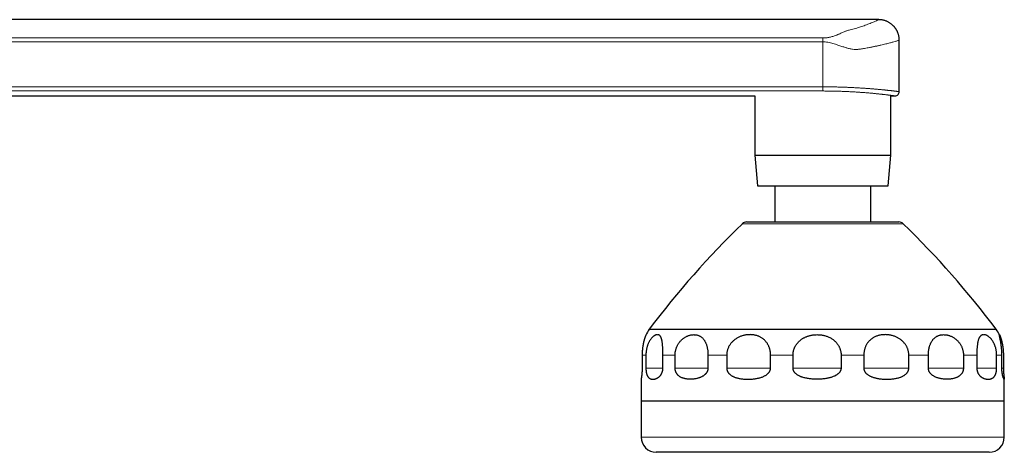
# Model space of a CAD drawing. Header units: millimetres. Extents: x 8 to 1323, y 12 to 708.
# Tile 2 of 44: x 210 to 372, y 522 to 593. Entities that reach past the tile are written whole.
import ezdxf

# ---------------------------------------------------------------- set-up
doc = ezdxf.new("R2010")
doc.units = ezdxf.units.MM

msp = doc.modelspace()

# ---------------------------------------------------------------- linework, layer by layer
at = {"color": 7, "linetype": 'Continuous', "lineweight": 30}
for p, q in [((351.6, 593.31), (56, 593.31)), ((355, 581.41), (355, 589.91)), ((56, 580.71), (331.12, 580.71)), ((331.12, 580.71), (331.12, 570.89)), ((353.59, 570.89), (353.59, 580.71)), ((353.59, 580.71), (354.3, 580.71)), ((331.12, 570.89), (331.56, 565.86)), ((331.12, 570.89), (331.16, 570.89)), ((331.16, 570.89), (353.59, 570.89)), ((353.15, 565.86), (353.59, 570.89)), ((331.56, 565.86), (331.59, 565.86)), ((331.59, 565.86), (353.15, 565.86)), ((334.43, 565.86), (334.43, 559.86)), ((350.28, 559.86), (350.28, 565.86)), ((329.76, 559.86), (350.97, 559.86)), ((350.97, 559.86), (354.95, 559.86)), ((313.68, 542.12), (361.98, 542.12)), ((361.98, 542.12), (371.03, 542.12)), ((312.51, 537.86), (312.51, 535.69)), ((313.13, 537.86), (313.13, 535.69)), ((315.94, 535.69), (315.94, 537.86)), ((317.95, 535.69), (317.95, 537.86)), ((323.39, 537.86), (323.39, 535.69)), ((326.49, 537.86), (326.49, 535.69)), ((333.73, 535.69), (333.73, 537.86)), ((337.44, 535.69), (337.44, 537.86)), ((345.38, 537.86), (345.38, 535.69)), ((349.14, 537.86), (349.14, 535.69)), ((356.57, 535.69), (356.57, 537.86)), ((359.8, 535.69), (359.8, 537.86)), ((365.6, 537.86), (365.6, 535.69)), ((367.81, 537.86), (367.81, 535.69)), ((371.09, 535.69), (371.09, 537.86)), ((371.95, 535.69), (371.95, 537.86)), ((372.2, 537.86), (372.2, 535.69)), ((312.36, 533.9), (312.36, 530.28)), ((372.35, 530.28), (372.35, 533.9)), ((312.35, 530.28), (312.35, 524.28)), ((312.35, 530.28), (362.88, 530.28)), ((362.88, 530.28), (372.35, 530.28)), ((372.35, 524.28), (372.35, 530.28)), ((361.17, 521.78), (314.85, 521.78)), ((369.85, 521.78), (361.17, 521.78))]:
    msp.add_line(p, q, dxfattribs=at)
at = {"color": 8, "linetype": 'Continuous', "lineweight": 0}
for p, q in [((342.35, 589.66), (48.59, 589.66)), ((49.22, 590.28), (342.35, 590.28)), ((342.35, 589.66), (342.35, 582.21)), ((48.59, 582.21), (342.35, 582.21)), ((342.35, 581.52), (49.58, 581.52)), ((342.35, 582.21), (342.35, 581.52)), ((329.06, 559.58), (351.45, 559.58)), ((351.45, 559.58), (355.65, 559.58)), ((313.13, 537.86), (312.51, 537.86)), ((317.95, 537.86), (315.94, 537.86)), ((323.39, 537.86), (326.49, 537.86)), ((333.73, 537.86), (337.44, 537.86)), ((349.14, 537.86), (345.38, 537.86)), ((359.8, 537.86), (356.57, 537.86)), ((365.6, 537.86), (367.81, 537.86)), ((371.95, 537.86), (371.09, 537.86)), ((313.13, 535.69), (315.94, 535.69)), ((323.39, 535.69), (317.95, 535.69)), ((326.49, 535.69), (333.73, 535.69)), ((345.38, 535.69), (337.44, 535.69)), ((349.14, 535.69), (356.57, 535.69)), ((365.6, 535.69), (359.8, 535.69)), ((367.81, 535.69), (371.09, 535.69)), ((372.2, 535.69), (371.95, 535.69)), ((312.35, 524.28), (362.88, 524.28)), ((362.88, 524.28), (372.35, 524.28))]:
    msp.add_line(p, q, dxfattribs=at)
at = {"color": 7, "linetype": 'Continuous', "lineweight": 30}
for centre, radius, start, end in [((354.3, 581.41), 0.7, 269.9144, 0.0042), ((329.76, 558.86), 1, 90, 134.1724), ((354.95, 558.86), 1, 45.8276, 90), ((433.59, 451.99), 150, 134.1724, 143.0709), ((251.12, 451.99), 150, 36.9291, 45.8276), ((319.86, 537.86), 7.5, 145.4421, 154.0544), ((364.85, 537.86), 7.5, 25.9456, 34.5579), ((314.85, 524.28), 2.5, 180, 270), ((369.85, 524.28), 2.5, 270, 0)]:
    msp.add_arc(centre, radius, start, end, dxfattribs=at)
at = {"color": 8, "linetype": 'Continuous', "lineweight": 0}
for points, knots in [([(342.35, 590.28), (342.54, 590.28), (342.93, 590.3), (343.39, 590.38), (343.76, 590.46), (344.03, 590.54), (344.31, 590.63), (344.55, 590.72), (344.77, 590.8), (344.98, 590.89), (345.21, 591), (345.47, 591.12), (345.73, 591.24), (345.97, 591.34), (346.17, 591.42), (346.44, 591.52), (346.83, 591.62), (347.33, 591.74), (347.77, 591.86), (348.2, 591.99), (348.61, 592.12), (349, 592.25), (349.39, 592.39), (349.8, 592.54), (350.19, 592.69), (350.54, 592.84), (350.84, 592.96), (351.13, 593.09), (351.39, 593.21), (351.57, 593.29), (351.59, 593.3), (351.6, 593.31)], [0, 0, 0, 0, 0.033704, 0.069357, 0.087627, 0.106821, 0.127056, 0.148431, 0.164277, 0.181293, 0.200964, 0.225686, 0.251646, 0.273462, 0.290872, 0.303893, 0.343198, 0.37558, 0.411226, 0.446595, 0.481462, 0.516642, 0.55224, 0.59887, 0.645426, 0.69212, 0.739167, 0.78673, 0.858124, 0.929235, 1, 1, 1, 1]), ([(355, 589.91), (355, 589.9), (354.99, 589.9), (354.9, 589.88), (354.76, 589.84), (354.56, 589.78), (354.29, 589.7), (353.92, 589.6), (353.41, 589.46), (352.75, 589.29), (352.16, 589.15), (351.71, 589.05), (351.49, 589), (351.27, 588.95), (351.04, 588.9), (350.8, 588.85), (350.56, 588.8), (350.32, 588.75), (349.89, 588.67), (349.32, 588.57), (348.74, 588.47), (348.37, 588.42), (348.18, 588.4), (348.02, 588.39), (347.88, 588.38), (347.64, 588.38), (347.26, 588.42), (346.74, 588.52), (346.21, 588.67), (345.64, 588.85), (345.05, 589.04), (344.49, 589.23), (344.04, 589.37), (343.62, 589.49), (343.2, 589.58), (342.77, 589.65), (342.49, 589.65), (342.35, 589.66)], [0, 0, 0, 0, 0.040541, 0.082457, 0.125001, 0.168188, 0.212032, 0.262706, 0.319254, 0.381689, 0.45002, 0.466121, 0.482224, 0.498328, 0.514433, 0.530539, 0.546646, 0.562754, 0.578862, 0.629015, 0.668194, 0.680796, 0.691646, 0.700746, 0.708102, 0.713724, 0.740443, 0.770802, 0.798226, 0.826367, 0.863212, 0.893057, 0.91675, 0.934301, 0.958201, 0.980052, 1, 1, 1, 1]), ([(342.35, 582.21), (342.44, 582.21), (342.61, 582.21), (342.88, 582.21), (343.14, 582.21), (343.4, 582.2), (343.66, 582.2), (343.92, 582.2), (344.18, 582.19), (344.44, 582.19), (344.7, 582.18), (344.97, 582.17), (345.23, 582.17), (345.49, 582.16), (345.75, 582.15), (346.01, 582.14), (346.27, 582.13), (346.52, 582.12), (346.77, 582.11), (347.01, 582.1), (347.25, 582.09), (347.52, 582.07), (347.81, 582.06), (348.13, 582.04), (348.44, 582.02), (348.75, 582), (349.05, 581.98), (349.33, 581.96), (349.57, 581.95), (349.79, 581.93), (350.01, 581.91), (350.22, 581.9), (350.42, 581.88), (350.62, 581.86), (350.82, 581.85), (351.04, 581.83), (351.27, 581.81), (351.52, 581.79), (351.76, 581.76), (351.99, 581.74), (352.22, 581.72), (352.42, 581.7), (352.6, 581.68), (352.75, 581.67), (352.91, 581.65), (353.05, 581.63), (353.19, 581.62), (353.32, 581.6), (353.45, 581.59), (353.58, 581.58), (353.7, 581.56), (353.81, 581.55), (353.92, 581.54), (354.03, 581.52), (354.13, 581.51), (354.22, 581.5), (354.31, 581.49), (354.4, 581.48), (354.48, 581.47), (354.55, 581.46), (354.62, 581.45), (354.69, 581.45), (354.74, 581.44), (354.79, 581.43), (354.84, 581.43), (354.88, 581.42), (354.92, 581.42), (354.96, 581.41), (354.98, 581.41), (355, 581.41), (355.01, 581.41), (355, 581.41), (355, 581.41)], [0, 0, 0, 0, 0.013101, 0.026202, 0.039326, 0.05245, 0.065642, 0.078835, 0.092051, 0.105266, 0.118747, 0.132227, 0.145733, 0.159238, 0.172817, 0.186397, 0.200002, 0.213607, 0.226708, 0.239809, 0.252933, 0.266056, 0.283785, 0.301518, 0.319248, 0.337102, 0.354961, 0.372815, 0.386388, 0.399961, 0.413559, 0.427156, 0.440323, 0.45349, 0.46668, 0.479869, 0.497688, 0.51551, 0.533328, 0.551274, 0.569222, 0.587167, 0.60081, 0.614452, 0.62812, 0.641787, 0.654995, 0.668203, 0.681433, 0.694664, 0.707964, 0.721264, 0.734587, 0.74791, 0.761502, 0.775094, 0.788711, 0.802328, 0.816021, 0.829714, 0.843432, 0.857151, 0.870287, 0.883423, 0.896582, 0.909741, 0.927523, 0.945308, 0.963089, 0.980999, 0.998913, 1, 1, 1, 1]), ([(354.3, 580.71), (354.3, 580.71), (354.3, 580.71), (354.29, 580.71), (354.27, 580.71), (354.24, 580.71), (354.2, 580.72), (354.15, 580.73), (354.09, 580.73), (354.03, 580.74), (353.95, 580.75), (353.87, 580.76), (353.77, 580.78), (353.67, 580.79), (353.55, 580.8), (353.43, 580.82), (353.3, 580.84), (353.16, 580.85), (353.01, 580.87), (352.85, 580.89), (352.69, 580.91), (352.52, 580.93), (352.34, 580.95), (352.16, 580.97), (351.96, 580.99), (351.75, 581.01), (351.54, 581.04), (351.31, 581.06), (351.08, 581.08), (350.85, 581.11), (350.61, 581.13), (350.37, 581.15), (350.12, 581.17), (349.86, 581.2), (349.6, 581.22), (349.33, 581.24), (349.05, 581.26), (348.76, 581.28), (348.47, 581.3), (348.17, 581.32), (347.87, 581.34), (347.57, 581.36), (347.26, 581.38), (346.96, 581.39), (346.65, 581.41), (346.34, 581.43), (346.03, 581.44), (345.71, 581.45), (345.38, 581.46), (345.05, 581.47), (344.72, 581.48), (344.38, 581.49), (344.04, 581.5), (343.7, 581.51), (343.36, 581.51), (343.03, 581.51), (342.69, 581.51), (342.47, 581.52), (342.35, 581.52)], [0, 0, 0, 0, 0.012466, 0.030778, 0.049094, 0.067406, 0.08502, 0.102637, 0.12025, 0.137986, 0.155725, 0.173461, 0.191581, 0.209706, 0.227826, 0.246079, 0.264336, 0.282589, 0.300231, 0.317876, 0.335517, 0.353281, 0.371048, 0.388811, 0.406959, 0.425111, 0.443259, 0.46154, 0.479825, 0.498106, 0.515782, 0.533461, 0.551136, 0.568935, 0.586738, 0.604537, 0.622729, 0.640924, 0.659116, 0.677444, 0.695776, 0.714104, 0.731651, 0.749201, 0.766748, 0.784419, 0.802094, 0.819765, 0.837831, 0.855901, 0.873967, 0.892171, 0.910379, 0.928583, 0.946408, 0.964233, 0.982116, 1, 1, 1, 1])]:
    msp.add_open_spline(points, degree=3, knots=knots, dxfattribs=at)
at = {"color": 7, "linetype": 'Continuous', "lineweight": 30}
for points, knots in [([(355, 589.91), (355, 589.97), (355, 590.11), (354.98, 590.31), (354.95, 590.51), (354.91, 590.69), (354.87, 590.87), (354.81, 591.03), (354.75, 591.19), (354.69, 591.33), (354.63, 591.47), (354.56, 591.59), (354.5, 591.7), (354.43, 591.8), (354.37, 591.88), (354.31, 591.96), (354.25, 592.04), (354.18, 592.12), (354.1, 592.21), (354, 592.32), (353.89, 592.42), (353.76, 592.53), (353.62, 592.65), (353.46, 592.76), (353.28, 592.86), (353.11, 592.96), (352.92, 593.04), (352.73, 593.12), (352.52, 593.18), (352.3, 593.24), (352.07, 593.28), (351.84, 593.3), (351.68, 593.3), (351.6, 593.31)], [0, 0, 0, 0, 0.038675, 0.076443, 0.113148, 0.148644, 0.182799, 0.215491, 0.246614, 0.276074, 0.303791, 0.329699, 0.353741, 0.375873, 0.396059, 0.414272, 0.431222, 0.44991, 0.473795, 0.500366, 0.529604, 0.561474, 0.59592, 0.632865, 0.672208, 0.708498, 0.746418, 0.785842, 0.826629, 0.868619, 0.911637, 0.955497, 1, 1, 1, 1]), ([(313.11, 541.14), (313.11, 541.14), (313.1, 541.12), (313.09, 541.09), (313.06, 541.04), (313.04, 540.98), (313.02, 540.91), (312.99, 540.84), (312.96, 540.76), (312.93, 540.67), (312.9, 540.56), (312.86, 540.45), (312.83, 540.35), (312.81, 540.24), (312.78, 540.15), (312.76, 540.05), (312.73, 539.95), (312.71, 539.85), (312.69, 539.73), (312.67, 539.62), (312.65, 539.5), (312.63, 539.38), (312.61, 539.26), (312.59, 539.13), (312.57, 539), (312.56, 538.87), (312.55, 538.73), (312.53, 538.59), (312.53, 538.45), (312.52, 538.3), (312.51, 538.16), (312.51, 538.01), (312.51, 537.91), (312.51, 537.86)], [0, 0, 0, 0, 0.011343, 0.05155, 0.091756, 0.131028, 0.170299, 0.209892, 0.249483, 0.290183, 0.330882, 0.372015, 0.413146, 0.441712, 0.470278, 0.499023, 0.527767, 0.557106, 0.586445, 0.616007, 0.645568, 0.674142, 0.702716, 0.731521, 0.760326, 0.789894, 0.819462, 0.849309, 0.879156, 0.909176, 0.939271, 0.969597, 1, 1, 1, 1]), ([(315.94, 537.86), (315.94, 537.93), (315.94, 538.07), (315.94, 538.27), (315.93, 538.47), (315.93, 538.67), (315.92, 538.87), (315.91, 539.06), (315.9, 539.24), (315.89, 539.42), (315.88, 539.59), (315.86, 539.76), (315.84, 539.92), (315.82, 540.07), (315.79, 540.22), (315.76, 540.35), (315.73, 540.48), (315.69, 540.6), (315.65, 540.72), (315.6, 540.82), (315.55, 540.92), (315.49, 541), (315.43, 541.07), (315.35, 541.14), (315.27, 541.18), (315.18, 541.21), (315.09, 541.23), (315, 541.23), (314.91, 541.22), (314.81, 541.2), (314.71, 541.16), (314.6, 541.11), (314.5, 541.04), (314.39, 540.96), (314.27, 540.86), (314.16, 540.75), (314.05, 540.63), (313.94, 540.49), (313.83, 540.34), (313.74, 540.19), (313.65, 540.03), (313.57, 539.86), (313.49, 539.69), (313.41, 539.5), (313.35, 539.3), (313.29, 539.1), (313.24, 538.89), (313.2, 538.67), (313.17, 538.46), (313.15, 538.25), (313.13, 538.06), (313.13, 537.93), (313.13, 537.86)], [0, 0, 0, 0, 0.017576, 0.035216, 0.052879, 0.070522, 0.088101, 0.105646, 0.123246, 0.140868, 0.158476, 0.176026, 0.19415, 0.212322, 0.230514, 0.248695, 0.266826, 0.287153, 0.30753, 0.32793, 0.348317, 0.368652, 0.392121, 0.415653, 0.439209, 0.462747, 0.486221, 0.508276, 0.530401, 0.552558, 0.574711, 0.596828, 0.618879, 0.641288, 0.663795, 0.686342, 0.708877, 0.731355, 0.753744, 0.773212, 0.792745, 0.812295, 0.831816, 0.851274, 0.870826, 0.89046, 0.910117, 0.929743, 0.949287, 0.966185, 0.983102, 1, 1, 1, 1]), ([(317.95, 537.86), (317.95, 537.93), (317.96, 538.07), (317.97, 538.27), (318, 538.47), (318.05, 538.67), (318.1, 538.87), (318.17, 539.06), (318.24, 539.24), (318.32, 539.42), (318.42, 539.59), (318.52, 539.76), (318.63, 539.92), (318.75, 540.07), (318.88, 540.22), (319.01, 540.35), (319.16, 540.48), (319.31, 540.6), (319.47, 540.72), (319.64, 540.82), (319.81, 540.92), (319.99, 541), (320.17, 541.07), (320.37, 541.14), (320.57, 541.18), (320.76, 541.21), (320.95, 541.23), (321.13, 541.23), (321.3, 541.22), (321.47, 541.2), (321.64, 541.16), (321.8, 541.11), (321.95, 541.04), (322.1, 540.96), (322.25, 540.86), (322.39, 540.75), (322.52, 540.63), (322.64, 540.49), (322.75, 540.34), (322.85, 540.19), (322.94, 540.03), (323.02, 539.86), (323.09, 539.69), (323.15, 539.5), (323.21, 539.3), (323.26, 539.1), (323.3, 538.89), (323.34, 538.67), (323.36, 538.46), (323.38, 538.25), (323.39, 538.06), (323.39, 537.93), (323.39, 537.86)], [0, 0, 0, 0, 0.017576, 0.035216, 0.052879, 0.070522, 0.088101, 0.105646, 0.123246, 0.140868, 0.158476, 0.176026, 0.19415, 0.212322, 0.230514, 0.248695, 0.266826, 0.287153, 0.30753, 0.32793, 0.348317, 0.368652, 0.392121, 0.415653, 0.439209, 0.462747, 0.486221, 0.508276, 0.530401, 0.552558, 0.574711, 0.596828, 0.618879, 0.641288, 0.663795, 0.686342, 0.708877, 0.731355, 0.753744, 0.773212, 0.792745, 0.812295, 0.831816, 0.851274, 0.870826, 0.89046, 0.910117, 0.929743, 0.949287, 0.966185, 0.983102, 1, 1, 1, 1]), ([(333.73, 537.86), (333.73, 537.93), (333.72, 538.07), (333.71, 538.27), (333.68, 538.47), (333.64, 538.67), (333.59, 538.87), (333.53, 539.06), (333.46, 539.24), (333.38, 539.42), (333.29, 539.59), (333.2, 539.76), (333.09, 539.92), (332.97, 540.07), (332.84, 540.22), (332.71, 540.35), (332.56, 540.48), (332.4, 540.6), (332.23, 540.72), (332.05, 540.82), (331.86, 540.92), (331.66, 541), (331.44, 541.07), (331.2, 541.14), (330.96, 541.18), (330.72, 541.21), (330.48, 541.23), (330.24, 541.23), (330, 541.22), (329.77, 541.2), (329.53, 541.16), (329.29, 541.11), (329.06, 541.04), (328.82, 540.96), (328.59, 540.86), (328.36, 540.75), (328.14, 540.63), (327.92, 540.49), (327.73, 540.34), (327.55, 540.19), (327.39, 540.03), (327.24, 539.86), (327.1, 539.69), (326.97, 539.5), (326.85, 539.3), (326.75, 539.1), (326.67, 538.89), (326.6, 538.67), (326.54, 538.46), (326.51, 538.25), (326.49, 538.06), (326.49, 537.93), (326.49, 537.86)], [0, 0, 0, 0, 0.017576, 0.035216, 0.052879, 0.070522, 0.088101, 0.105646, 0.123246, 0.140868, 0.158476, 0.176026, 0.19415, 0.212322, 0.230514, 0.248695, 0.266826, 0.287153, 0.30753, 0.32793, 0.348317, 0.368652, 0.392121, 0.415653, 0.439209, 0.462747, 0.486221, 0.508276, 0.530401, 0.552558, 0.574711, 0.596828, 0.618879, 0.641288, 0.663795, 0.686342, 0.708877, 0.731355, 0.753744, 0.773212, 0.792745, 0.812295, 0.831816, 0.851274, 0.870826, 0.89046, 0.910117, 0.929743, 0.949287, 0.966185, 0.983102, 1, 1, 1, 1]), ([(337.44, 537.86), (337.44, 537.92), (337.44, 538.03), (337.45, 538.2), (337.48, 538.37), (337.51, 538.53), (337.56, 538.7), (337.61, 538.87), (337.67, 539.02), (337.74, 539.18), (337.81, 539.33), (337.9, 539.48), (338, 539.62), (338.1, 539.76), (338.21, 539.89), (338.33, 540.02), (338.47, 540.16), (338.65, 540.32), (338.84, 540.46), (339.02, 540.58), (339.19, 540.68), (339.37, 540.77), (339.55, 540.85), (339.73, 540.93), (339.93, 541), (340.13, 541.06), (340.35, 541.12), (340.58, 541.16), (340.8, 541.19), (341.03, 541.22), (341.27, 541.23), (341.52, 541.23), (341.77, 541.22), (342.03, 541.2), (342.28, 541.16), (342.54, 541.11), (342.79, 541.04), (343.03, 540.96), (343.27, 540.87), (343.5, 540.76), (343.73, 540.63), (343.95, 540.49), (344.14, 540.35), (344.3, 540.21), (344.44, 540.09), (344.57, 539.95), (344.69, 539.81), (344.8, 539.66), (344.91, 539.5), (345, 539.34), (345.09, 539.17), (345.16, 539), (345.23, 538.82), (345.28, 538.64), (345.32, 538.46), (345.35, 538.3), (345.37, 538.16), (345.38, 538.01), (345.38, 537.91), (345.38, 537.86)], [0, 0, 0, 0, 0.014456, 0.028924, 0.04338, 0.058284, 0.073201, 0.088105, 0.102558, 0.117022, 0.131475, 0.146324, 0.161183, 0.176033, 0.190989, 0.205955, 0.220912, 0.243869, 0.266827, 0.28361, 0.300404, 0.317188, 0.334339, 0.3515, 0.368652, 0.38802, 0.407401, 0.426771, 0.446582, 0.466406, 0.486219, 0.508016, 0.529829, 0.551626, 0.574035, 0.596461, 0.618868, 0.640926, 0.663002, 0.685056, 0.707941, 0.730852, 0.753733, 0.769763, 0.785803, 0.801832, 0.818306, 0.834793, 0.851266, 0.867314, 0.883375, 0.899422, 0.916038, 0.932671, 0.949286, 0.9619, 0.974514, 0.987257, 1, 1, 1, 1]), ([(356.57, 537.86), (356.57, 537.93), (356.57, 538.07), (356.54, 538.27), (356.51, 538.47), (356.46, 538.67), (356.4, 538.87), (356.32, 539.06), (356.23, 539.24), (356.13, 539.42), (356.02, 539.59), (355.9, 539.76), (355.76, 539.92), (355.62, 540.07), (355.46, 540.22), (355.3, 540.35), (355.13, 540.48), (354.94, 540.6), (354.74, 540.72), (354.53, 540.82), (354.31, 540.92), (354.09, 541), (353.85, 541.07), (353.59, 541.14), (353.33, 541.18), (353.07, 541.21), (352.82, 541.23), (352.57, 541.23), (352.33, 541.22), (352.1, 541.2), (351.86, 541.16), (351.63, 541.11), (351.41, 541.04), (351.18, 540.96), (350.97, 540.86), (350.76, 540.75), (350.56, 540.63), (350.36, 540.49), (350.19, 540.34), (350.03, 540.19), (349.89, 540.03), (349.76, 539.86), (349.64, 539.69), (349.54, 539.5), (349.44, 539.3), (349.36, 539.1), (349.28, 538.89), (349.23, 538.67), (349.18, 538.46), (349.16, 538.25), (349.14, 538.06), (349.14, 537.93), (349.14, 537.86)], [0, 0, 0, 0, 0.017576, 0.035216, 0.052879, 0.070522, 0.088101, 0.105646, 0.123246, 0.140868, 0.158476, 0.176026, 0.19415, 0.212322, 0.230514, 0.248695, 0.266826, 0.287153, 0.30753, 0.32793, 0.348317, 0.368652, 0.392121, 0.415653, 0.439209, 0.462747, 0.486221, 0.508276, 0.530401, 0.552558, 0.574711, 0.596828, 0.618879, 0.641288, 0.663795, 0.686342, 0.708877, 0.731355, 0.753744, 0.773212, 0.792745, 0.812295, 0.831816, 0.851274, 0.870826, 0.89046, 0.910117, 0.929743, 0.949287, 0.966185, 0.983102, 1, 1, 1, 1]), ([(359.8, 537.86), (359.8, 537.93), (359.81, 538.07), (359.82, 538.27), (359.84, 538.47), (359.86, 538.67), (359.9, 538.87), (359.94, 539.06), (359.98, 539.24), (360.04, 539.42), (360.1, 539.59), (360.17, 539.76), (360.25, 539.92), (360.33, 540.07), (360.42, 540.22), (360.52, 540.35), (360.62, 540.48), (360.74, 540.6), (360.87, 540.72), (361, 540.82), (361.14, 540.92), (361.3, 541), (361.46, 541.07), (361.64, 541.14), (361.83, 541.18), (362.02, 541.21), (362.21, 541.23), (362.4, 541.23), (362.59, 541.22), (362.79, 541.2), (362.98, 541.16), (363.18, 541.11), (363.37, 541.04), (363.57, 540.96), (363.77, 540.86), (363.96, 540.75), (364.15, 540.63), (364.33, 540.49), (364.5, 540.34), (364.66, 540.19), (364.8, 540.03), (364.93, 539.86), (365.06, 539.69), (365.17, 539.5), (365.27, 539.3), (365.36, 539.1), (365.44, 538.89), (365.5, 538.67), (365.55, 538.46), (365.58, 538.25), (365.59, 538.06), (365.6, 537.93), (365.6, 537.86)], [0, 0, 0, 0, 0.017576, 0.035216, 0.052879, 0.070522, 0.088101, 0.105646, 0.123246, 0.140868, 0.158476, 0.176026, 0.19415, 0.212322, 0.230514, 0.248695, 0.266826, 0.287153, 0.30753, 0.32793, 0.348317, 0.368652, 0.392121, 0.415653, 0.439209, 0.462747, 0.486221, 0.508276, 0.530401, 0.552558, 0.574711, 0.596828, 0.618879, 0.641288, 0.663795, 0.686342, 0.708877, 0.731355, 0.753744, 0.773212, 0.792745, 0.812295, 0.831816, 0.851274, 0.870826, 0.89046, 0.910117, 0.929743, 0.949287, 0.966185, 0.983102, 1, 1, 1, 1]), ([(371.09, 537.86), (371.09, 537.93), (371.08, 538.07), (371.07, 538.27), (371.05, 538.47), (371.01, 538.67), (370.97, 538.87), (370.93, 539.06), (370.87, 539.24), (370.81, 539.42), (370.74, 539.59), (370.67, 539.76), (370.58, 539.92), (370.5, 540.07), (370.41, 540.22), (370.31, 540.35), (370.21, 540.48), (370.1, 540.6), (369.99, 540.72), (369.88, 540.82), (369.76, 540.92), (369.64, 541), (369.52, 541.07), (369.39, 541.14), (369.27, 541.18), (369.15, 541.21), (369.03, 541.23), (368.92, 541.23), (368.82, 541.22), (368.72, 541.2), (368.63, 541.16), (368.54, 541.11), (368.45, 541.04), (368.38, 540.96), (368.3, 540.86), (368.23, 540.75), (368.17, 540.63), (368.11, 540.49), (368.06, 540.34), (368.02, 540.19), (367.98, 540.03), (367.95, 539.86), (367.92, 539.69), (367.9, 539.5), (367.88, 539.3), (367.86, 539.1), (367.84, 538.89), (367.83, 538.67), (367.82, 538.46), (367.82, 538.25), (367.81, 538.06), (367.81, 537.93), (367.81, 537.86)], [0, 0, 0, 0, 0.017576, 0.035216, 0.052879, 0.070522, 0.088101, 0.105646, 0.123246, 0.140868, 0.158476, 0.176026, 0.19415, 0.212322, 0.230514, 0.248695, 0.266826, 0.287153, 0.30753, 0.32793, 0.348317, 0.368652, 0.392121, 0.415653, 0.439209, 0.462747, 0.486221, 0.508276, 0.530401, 0.552558, 0.574711, 0.596828, 0.618879, 0.641288, 0.663795, 0.686342, 0.708877, 0.731355, 0.753744, 0.773212, 0.792745, 0.812295, 0.831816, 0.851274, 0.870826, 0.89046, 0.910117, 0.929743, 0.949287, 0.966185, 0.983102, 1, 1, 1, 1]), ([(371.95, 537.86), (371.95, 537.9), (371.95, 537.99), (371.95, 538.11), (371.94, 538.24), (371.94, 538.37), (371.93, 538.49), (371.92, 538.62), (371.92, 538.74), (371.91, 538.87), (371.9, 538.99), (371.89, 539.1), (371.87, 539.22), (371.86, 539.33), (371.85, 539.44), (371.83, 539.55), (371.82, 539.65), (371.8, 539.79), (371.77, 539.96), (371.74, 540.14), (371.71, 540.32), (371.68, 540.45), (371.66, 540.55), (371.64, 540.63), (371.63, 540.7), (371.61, 540.77), (371.6, 540.83), (371.59, 540.89), (371.58, 540.95), (371.57, 541), (371.56, 541.04), (371.55, 541.09), (371.54, 541.13), (371.54, 541.16), (371.53, 541.19), (371.53, 541.21), (371.53, 541.22), (371.53, 541.23), (371.54, 541.23), (371.55, 541.23), (371.56, 541.22), (371.57, 541.2), (371.58, 541.17), (371.6, 541.13), (371.62, 541.09), (371.64, 541.04), (371.67, 540.98), (371.69, 540.91), (371.72, 540.84), (371.75, 540.76), (371.78, 540.67), (371.81, 540.56), (371.85, 540.45), (371.88, 540.35), (371.9, 540.24), (371.93, 540.15), (371.95, 540.05), (371.97, 539.95), (372, 539.85), (372.02, 539.73), (372.04, 539.62), (372.06, 539.5), (372.08, 539.38), (372.1, 539.26), (372.12, 539.13), (372.13, 539), (372.15, 538.87), (372.16, 538.73), (372.17, 538.59), (372.18, 538.45), (372.19, 538.3), (372.2, 538.16), (372.2, 538.01), (372.2, 537.91), (372.2, 537.86)], [0, 0, 0, 0, 0.010805, 0.02161, 0.032495, 0.043381, 0.054519, 0.065658, 0.076882, 0.088107, 0.098912, 0.109718, 0.120598, 0.131478, 0.14258, 0.153683, 0.164859, 0.176035, 0.198404, 0.220907, 0.243801, 0.266819, 0.279374, 0.291929, 0.304555, 0.317181, 0.330014, 0.342847, 0.355745, 0.368644, 0.383132, 0.39762, 0.412192, 0.426763, 0.441584, 0.456405, 0.471308, 0.486211, 0.502509, 0.518808, 0.535213, 0.551619, 0.568368, 0.585117, 0.60199, 0.618862, 0.635342, 0.651822, 0.668437, 0.685051, 0.70213, 0.719209, 0.73647, 0.753731, 0.765719, 0.777706, 0.789768, 0.801831, 0.814143, 0.826455, 0.83886, 0.851265, 0.863256, 0.875247, 0.887335, 0.899423, 0.911831, 0.924239, 0.936764, 0.949288, 0.961886, 0.974516, 0.987241, 1, 1, 1, 1]), ([(312.51, 535.69), (312.51, 535.66), (312.51, 535.6), (312.51, 535.52), (312.5, 535.43), (312.5, 535.35), (312.5, 535.26), (312.49, 535.19), (312.49, 535.11), (312.48, 535.02), (312.48, 534.93), (312.47, 534.82), (312.46, 534.73), (312.45, 534.64), (312.44, 534.57), (312.43, 534.51), (312.43, 534.45), (312.42, 534.37), (312.41, 534.29), (312.39, 534.2), (312.38, 534.13), (312.37, 534.07), (312.36, 534.01), (312.36, 533.97), (312.36, 533.93), (312.35, 533.91), (312.36, 533.9), (312.36, 533.9)], [0, 0, 0, 0, 0.0227104, 0.0455991, 0.0690302, 0.0926373, 0.1153548, 0.1382028, 0.1614138, 0.1847314, 0.2217549, 0.2590768, 0.2971579, 0.3354351, 0.3673225, 0.3992121, 0.4313509, 0.4634913, 0.5289365, 0.5946534, 0.660363, 0.726225, 0.7924629, 0.8587972, 0.9261639, 0.9936001, 1, 1, 1, 1]), ([(313.13, 535.69), (313.13, 535.65), (313.13, 535.57), (313.14, 535.46), (313.15, 535.34), (313.16, 535.24), (313.17, 535.13), (313.18, 535.03), (313.2, 534.93), (313.23, 534.82), (313.25, 534.73), (313.29, 534.63), (313.32, 534.53), (313.37, 534.43), (313.41, 534.35), (313.46, 534.27), (313.52, 534.2), (313.58, 534.13), (313.65, 534.07), (313.72, 534.01), (313.81, 533.96), (313.9, 533.92), (314.01, 533.89), (314.13, 533.87), (314.25, 533.86), (314.38, 533.86), (314.51, 533.87), (314.64, 533.9), (314.76, 533.94), (314.87, 533.98), (314.99, 534.04), (315.11, 534.1), (315.22, 534.18), (315.33, 534.27), (315.42, 534.35), (315.5, 534.45), (315.57, 534.54), (315.64, 534.64), (315.7, 534.74), (315.76, 534.85), (315.8, 534.96), (315.84, 535.08), (315.88, 535.19), (315.9, 535.29), (315.92, 535.39), (315.93, 535.5), (315.94, 535.6), (315.94, 535.66), (315.94, 535.69)], [0, 0, 0, 0, 0.012318, 0.024682, 0.037007, 0.049258, 0.061541, 0.073803, 0.08882, 0.10389, 0.118981, 0.134027, 0.154685, 0.175396, 0.196154, 0.216916, 0.237618, 0.263989, 0.290386, 0.316793, 0.343177, 0.379148, 0.415137, 0.451114, 0.488829, 0.526571, 0.564311, 0.602024, 0.633118, 0.664264, 0.695407, 0.726513, 0.757575, 0.781485, 0.80541, 0.829305, 0.847374, 0.86549, 0.88358, 0.901613, 0.916364, 0.93114, 0.945871, 0.957051, 0.968284, 0.979506, 0.990671, 1, 1, 1, 1]), ([(323.39, 535.69), (323.39, 535.65), (323.39, 535.57), (323.37, 535.46), (323.34, 535.34), (323.31, 535.24), (323.26, 535.13), (323.21, 535.03), (323.14, 534.93), (323.07, 534.82), (322.99, 534.73), (322.89, 534.63), (322.77, 534.53), (322.64, 534.43), (322.51, 534.35), (322.37, 534.27), (322.22, 534.2), (322.06, 534.13), (321.88, 534.07), (321.7, 534.01), (321.5, 533.96), (321.28, 533.92), (321.04, 533.89), (320.79, 533.87), (320.55, 533.86), (320.3, 533.86), (320.06, 533.87), (319.84, 533.9), (319.63, 533.94), (319.44, 533.98), (319.25, 534.04), (319.07, 534.1), (318.91, 534.18), (318.76, 534.27), (318.63, 534.35), (318.52, 534.45), (318.42, 534.54), (318.33, 534.64), (318.25, 534.74), (318.18, 534.85), (318.12, 534.96), (318.07, 535.08), (318.03, 535.19), (318, 535.29), (317.98, 535.39), (317.96, 535.5), (317.95, 535.6), (317.95, 535.66), (317.95, 535.69)], [0, 0, 0, 0, 0.012318, 0.024682, 0.037007, 0.049258, 0.061541, 0.073803, 0.08882, 0.10389, 0.118981, 0.134027, 0.154685, 0.175396, 0.196154, 0.216916, 0.237618, 0.263989, 0.290386, 0.316793, 0.343177, 0.379148, 0.415137, 0.451114, 0.488829, 0.526571, 0.564311, 0.602024, 0.633118, 0.664264, 0.695407, 0.726513, 0.757575, 0.781485, 0.80541, 0.829305, 0.847374, 0.86549, 0.88358, 0.901613, 0.916364, 0.93114, 0.945871, 0.957051, 0.968284, 0.979506, 0.990671, 1, 1, 1, 1]), ([(326.49, 535.69), (326.49, 535.65), (326.49, 535.57), (326.51, 535.46), (326.54, 535.34), (326.58, 535.24), (326.62, 535.13), (326.68, 535.03), (326.76, 534.93), (326.84, 534.82), (326.93, 534.73), (327.04, 534.63), (327.17, 534.53), (327.32, 534.43), (327.48, 534.35), (327.63, 534.27), (327.81, 534.2), (328.01, 534.13), (328.22, 534.07), (328.44, 534.01), (328.68, 533.96), (328.96, 533.92), (329.27, 533.89), (329.58, 533.87), (329.9, 533.86), (330.23, 533.86), (330.56, 533.87), (330.87, 533.9), (331.16, 533.94), (331.43, 533.98), (331.71, 534.04), (331.98, 534.1), (332.22, 534.18), (332.44, 534.27), (332.64, 534.35), (332.82, 534.45), (332.98, 534.54), (333.11, 534.64), (333.24, 534.74), (333.36, 534.85), (333.46, 534.96), (333.54, 535.08), (333.6, 535.19), (333.65, 535.29), (333.68, 535.39), (333.71, 535.5), (333.72, 535.6), (333.73, 535.66), (333.73, 535.69)], [0, 0, 0, 0, 0.012318, 0.024682, 0.037007, 0.049258, 0.061541, 0.073803, 0.08882, 0.10389, 0.118981, 0.134027, 0.154685, 0.175396, 0.196154, 0.216916, 0.237618, 0.263989, 0.290386, 0.316793, 0.343177, 0.379148, 0.415137, 0.451114, 0.488829, 0.526571, 0.564311, 0.602024, 0.633118, 0.664264, 0.695407, 0.726513, 0.757575, 0.781485, 0.80541, 0.829305, 0.847374, 0.86549, 0.88358, 0.901613, 0.916364, 0.93114, 0.945871, 0.957051, 0.968284, 0.979506, 0.990671, 1, 1, 1, 1]), ([(345.38, 535.69), (345.38, 535.66), (345.38, 535.6), (345.36, 535.52), (345.35, 535.43), (345.32, 535.35), (345.29, 535.26), (345.25, 535.19), (345.2, 535.11), (345.14, 535.02), (345.07, 534.93), (344.97, 534.82), (344.86, 534.73), (344.74, 534.64), (344.61, 534.55), (344.47, 534.47), (344.3, 534.38), (344.1, 534.29), (343.86, 534.2), (343.62, 534.13), (343.38, 534.07), (343.13, 534.01), (342.86, 533.96), (342.55, 533.92), (342.21, 533.89), (341.86, 533.87), (341.51, 533.86), (341.15, 533.86), (340.79, 533.87), (340.45, 533.9), (340.14, 533.94), (339.84, 533.98), (339.55, 534.04), (339.27, 534.1), (339.02, 534.18), (338.83, 534.25), (338.67, 534.31), (338.51, 534.38), (338.36, 534.45), (338.21, 534.54), (338.07, 534.63), (337.94, 534.74), (337.83, 534.84), (337.74, 534.94), (337.68, 535.02), (337.62, 535.1), (337.56, 535.2), (337.52, 535.29), (337.48, 535.39), (337.45, 535.49), (337.44, 535.6), (337.44, 535.66), (337.44, 535.69)], [0, 0, 0, 0, 0.009111, 0.018222, 0.02762, 0.037018, 0.046122, 0.055227, 0.064523, 0.07382, 0.088672, 0.103529, 0.118784, 0.134042, 0.15109, 0.168156, 0.185212, 0.211416, 0.237625, 0.263995, 0.290391, 0.316797, 0.343181, 0.379151, 0.415138, 0.451114, 0.488828, 0.526569, 0.564308, 0.602019, 0.633113, 0.664257, 0.695399, 0.726505, 0.757565, 0.775432, 0.793298, 0.811299, 0.829298, 0.847191, 0.865081, 0.883345, 0.901602, 0.912558, 0.923512, 0.934691, 0.945867, 0.956851, 0.967834, 0.979253, 0.990671, 1, 1, 1, 1]), ([(349.14, 535.69), (349.14, 535.65), (349.14, 535.57), (349.16, 535.46), (349.19, 535.34), (349.24, 535.24), (349.29, 535.13), (349.36, 535.03), (349.44, 534.93), (349.54, 534.82), (349.65, 534.73), (349.77, 534.63), (349.91, 534.53), (350.08, 534.43), (350.25, 534.35), (350.43, 534.27), (350.62, 534.2), (350.84, 534.13), (351.07, 534.07), (351.31, 534.01), (351.57, 533.96), (351.86, 533.92), (352.19, 533.89), (352.52, 533.87), (352.85, 533.86), (353.18, 533.86), (353.52, 533.87), (353.83, 533.9), (354.12, 533.94), (354.39, 533.98), (354.66, 534.04), (354.92, 534.1), (355.16, 534.18), (355.37, 534.27), (355.56, 534.35), (355.73, 534.45), (355.87, 534.54), (356, 534.64), (356.12, 534.74), (356.23, 534.85), (356.32, 534.96), (356.39, 535.08), (356.45, 535.19), (356.5, 535.29), (356.53, 535.39), (356.55, 535.5), (356.57, 535.6), (356.57, 535.66), (356.57, 535.69)], [0, 0, 0, 0, 0.0123181, 0.0246818, 0.0370072, 0.0492576, 0.0615413, 0.0738029, 0.0888205, 0.10389, 0.1189806, 0.134027, 0.1546853, 0.1753965, 0.1961535, 0.2169165, 0.2376184, 0.2639891, 0.2903857, 0.3167926, 0.3431772, 0.3791484, 0.4151369, 0.4511137, 0.4888294, 0.5265715, 0.5643113, 0.6020238, 0.6331183, 0.6642639, 0.6954065, 0.726513, 0.7575747, 0.781485, 0.8054096, 0.8293054, 0.847374, 0.8654895, 0.8835795, 0.9016132, 0.9163638, 0.9311399, 0.9458713, 0.9570508, 0.9682841, 0.9795063, 0.9906706, 1, 1, 1, 1]), ([(365.6, 535.69), (365.6, 535.65), (365.59, 535.57), (365.58, 535.46), (365.56, 535.34), (365.53, 535.24), (365.5, 535.13), (365.45, 535.03), (365.4, 534.93), (365.33, 534.82), (365.26, 534.73), (365.18, 534.63), (365.08, 534.53), (364.97, 534.43), (364.85, 534.35), (364.73, 534.27), (364.6, 534.2), (364.45, 534.13), (364.28, 534.07), (364.11, 534.01), (363.92, 533.96), (363.7, 533.92), (363.46, 533.89), (363.21, 533.87), (362.96, 533.86), (362.7, 533.86), (362.43, 533.87), (362.18, 533.9), (361.94, 533.94), (361.72, 533.98), (361.49, 534.04), (361.27, 534.1), (361.07, 534.18), (360.88, 534.27), (360.72, 534.35), (360.57, 534.45), (360.44, 534.54), (360.32, 534.64), (360.21, 534.74), (360.12, 534.85), (360.03, 534.96), (359.96, 535.08), (359.91, 535.19), (359.87, 535.29), (359.84, 535.39), (359.82, 535.5), (359.8, 535.6), (359.8, 535.66), (359.8, 535.69)], [0, 0, 0, 0, 0.012318, 0.024682, 0.037007, 0.049258, 0.061541, 0.073803, 0.08882, 0.10389, 0.118981, 0.134027, 0.154685, 0.175396, 0.196154, 0.216916, 0.237618, 0.263989, 0.290386, 0.316793, 0.343177, 0.379148, 0.415137, 0.451114, 0.488829, 0.526571, 0.564311, 0.602024, 0.633118, 0.664264, 0.695407, 0.726513, 0.757575, 0.781485, 0.80541, 0.829305, 0.847374, 0.86549, 0.88358, 0.901613, 0.916364, 0.93114, 0.945871, 0.957051, 0.968284, 0.979506, 0.990671, 1, 1, 1, 1]), ([(367.81, 535.69), (367.81, 535.65), (367.82, 535.57), (367.83, 535.46), (367.84, 535.34), (367.87, 535.24), (367.9, 535.13), (367.93, 535.03), (367.98, 534.93), (368.03, 534.82), (368.09, 534.73), (368.15, 534.63), (368.23, 534.53), (368.31, 534.43), (368.4, 534.35), (368.49, 534.27), (368.59, 534.2), (368.7, 534.13), (368.82, 534.07), (368.93, 534.01), (369.06, 533.96), (369.2, 533.92), (369.35, 533.89), (369.5, 533.87), (369.65, 533.86), (369.79, 533.86), (369.94, 533.87), (370.07, 533.9), (370.19, 533.94), (370.3, 533.98), (370.4, 534.04), (370.5, 534.1), (370.59, 534.18), (370.67, 534.27), (370.74, 534.35), (370.8, 534.45), (370.85, 534.54), (370.9, 534.64), (370.94, 534.74), (370.97, 534.85), (371, 534.96), (371.03, 535.08), (371.05, 535.19), (371.06, 535.29), (371.07, 535.39), (371.08, 535.5), (371.09, 535.6), (371.09, 535.66), (371.09, 535.69)], [0, 0, 0, 0, 0.012318, 0.024682, 0.037007, 0.049258, 0.061541, 0.073803, 0.08882, 0.10389, 0.118981, 0.134027, 0.154685, 0.175396, 0.196154, 0.216916, 0.237618, 0.263989, 0.290386, 0.316793, 0.343177, 0.379148, 0.415137, 0.451114, 0.488829, 0.526571, 0.564311, 0.602024, 0.633118, 0.664264, 0.695407, 0.726513, 0.757575, 0.781485, 0.80541, 0.829305, 0.847374, 0.86549, 0.88358, 0.901613, 0.916364, 0.93114, 0.945871, 0.957051, 0.968284, 0.979506, 0.990671, 1, 1, 1, 1]), ([(372.2, 535.69), (372.2, 535.66), (372.2, 535.6), (372.2, 535.52), (372.2, 535.43), (372.21, 535.35), (372.21, 535.26), (372.21, 535.19), (372.22, 535.11), (372.22, 535.02), (372.23, 534.93), (372.24, 534.82), (372.25, 534.73), (372.26, 534.64), (372.27, 534.57), (372.27, 534.51), (372.28, 534.45), (372.29, 534.37), (372.3, 534.29), (372.32, 534.2), (372.33, 534.13), (372.34, 534.07), (372.34, 534.01), (372.35, 533.97), (372.35, 533.93), (372.35, 533.9), (372.35, 533.88), (372.35, 533.87), (372.34, 533.86), (372.33, 533.86), (372.31, 533.87), (372.29, 533.9), (372.27, 533.95), (372.24, 534), (372.22, 534.04), (372.2, 534.09), (372.18, 534.14), (372.16, 534.19), (372.15, 534.25), (372.13, 534.31), (372.11, 534.38), (372.09, 534.45), (372.07, 534.54), (372.05, 534.63), (372.03, 534.74), (372.01, 534.84), (372, 534.94), (371.99, 535.02), (371.98, 535.1), (371.97, 535.2), (371.96, 535.29), (371.95, 535.39), (371.95, 535.49), (371.95, 535.6), (371.95, 535.66), (371.95, 535.69)], [0, 0, 0, 0, 0.009075, 0.018222, 0.027585, 0.037019, 0.046097, 0.055227, 0.064502, 0.07382, 0.088615, 0.103529, 0.118747, 0.134043, 0.146785, 0.159529, 0.172372, 0.185215, 0.211368, 0.237629, 0.263887, 0.290206, 0.316676, 0.343183, 0.370104, 0.397052, 0.424075, 0.451119, 0.488715, 0.526361, 0.564164, 0.602023, 0.640644, 0.679348, 0.698863, 0.718378, 0.737972, 0.757564, 0.775418, 0.793298, 0.811276, 0.829297, 0.847155, 0.865081, 0.883277, 0.901601, 0.912534, 0.923512, 0.934654, 0.945866, 0.956804, 0.967833, 0.979187, 0.990671, 1, 1, 1, 1])]:
    msp.add_open_spline(points, degree=3, knots=knots, dxfattribs=at)
at = {"color": 8, "linetype": 'Continuous', "lineweight": 0}
msp.add_open_spline([(342.35, 589.66), (342.35, 589.72), (342.35, 589.85), (342.35, 590.02), (342.35, 590.18), (342.35, 590.24), (342.35, 590.28)], degree=3, dxfattribs=at)

doc.saveas('drawing.dxf')
